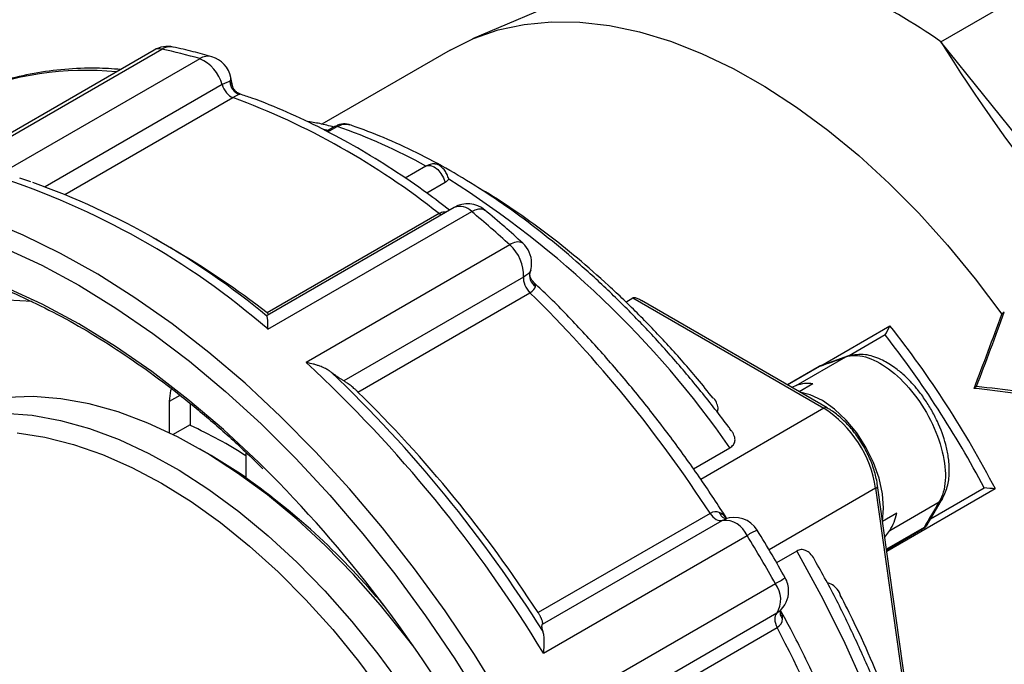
# Model space of a CAD drawing. Header units: inches. Extents: x 0 to 44, y 0 to 34.
# Tile 14 of 17: x 35.2 to 38.1, y 29 to 30.8. Entities that reach past the tile are written whole.
import ezdxf

# ---------------------------------------------------------------- set-up
doc = ezdxf.new("R2010")
doc.units = ezdxf.units.IN
doc.header["$LTSCALE"] = 4
doc.header["$MEASUREMENT"] = 0

msp = doc.modelspace()

# ---------------------------------------------------------------- linework, layer by layer
for p, q in [((37.8901, 30.7651), (38.5861, 31.1668)), ((36.8719, 30.9211), (36.5243, 30.7736)), ((35.025, 30.4011), (35.6188, 30.7438)), ((38.7421, 29.7052), (37.8901, 30.7651)), ((35.5963, 30.741), (35.0273, 30.4125)), ((35.7295, 30.716), (35.1357, 30.3732)), ((36.4594, 30.7412), (36.0852, 30.5252)), ((35.8249, 30.6377), (35.82, 30.6616)), ((35.7944, 30.6403), (35.2788, 30.3426)), ((35.3365, 30.3205), (35.8255, 30.6029)), ((35.8453, 30.6129), (35.8458, 30.6127)), ((35.8458, 30.6127), (35.8461, 30.6126)), ((36.123, 30.5181), (36.0994, 30.5044)), ((36.1028, 30.5026), (36.1301, 30.5184)), ((36.3889, 30.4033), (36.3278, 30.368)), ((35.2365, 30.3572), (35.2046, 30.3682)), ((36.4445, 30.3551), (36.3915, 30.3245)), ((36.4708, 30.2827), (35.9255, 29.9679)), ((36.4273, 30.2646), (35.9262, 29.9752)), ((35.9283, 29.9277), (36.5221, 30.2704)), ((36.4273, 30.2646), (36.4334, 30.2611)), ((35.6472, 30.1633), (35.594, 30.1941)), ((36.6335, 30.1734), (36.0398, 29.8306)), ((36.6922, 30.0958), (36.6924, 30.0951)), ((36.6941, 30.1002), (36.6924, 30.0951)), ((36.6929, 30.0957), (36.6941, 30.1002)), ((36.6732, 30.0799), (36.1493, 29.7774)), ((36.1906, 29.745), (36.6918, 30.0343)), ((36.9711, 30.007), (36.9921, 30.0191)), ((36.9921, 30.0191), (37.5489, 29.6976)), ((37.5587, 29.6986), (37.0173, 30.0112)), ((35.9252, 29.9658), (35.9259, 29.9671)), ((38.0748, 29.9774), (38.0676, 29.9716)), ((37.5401, 29.8217), (37.7415, 29.9379)), ((37.7276, 29.9111), (37.6221, 29.8502)), ((37.468, 29.7636), (37.6126, 29.847)), ((37.6208, 29.8501), (37.5433, 29.8226)), ((37.621, 29.8495), (37.6126, 29.847)), ((37.5355, 29.8194), (37.4425, 29.7657)), ((37.4426, 29.7656), (37.5373, 29.8203)), ((37.5355, 29.8194), (37.5373, 29.8203)), ((37.5171, 29.7691), (37.4768, 29.7459)), ((37.468, 29.7636), (37.455, 29.7585)), ((37.9937, 29.7613), (37.9865, 29.7556)), ((35.6414, 29.7182), (35.6718, 29.7357)), ((35.6414, 29.6257), (35.6414, 29.7182)), ((35.7026, 29.6506), (35.7026, 29.7103)), ((37.5489, 29.6976), (37.1903, 29.4906)), ((35.6512, 29.6209), (35.7026, 29.6506)), ((35.7026, 29.6473), (35.7026, 29.6506)), ((35.7627, 29.5598), (35.7307, 29.5782)), ((35.8641, 29.5695), (35.8641, 29.4947)), ((37.1685, 29.521), (37.275, 29.5825)), ((37.6997, 29.4645), (37.389, 29.2851)), ((37.6997, 29.4645), (37.7964, 28.7754)), ((37.7991, 28.8051), (37.7054, 29.4723)), ((38.0486, 29.4631), (37.7324, 29.2805)), ((37.8599, 29.3755), (38.0162, 29.4657)), ((37.7407, 29.342), (37.8852, 29.4255)), ((37.8498, 29.3582), (37.8947, 29.4349)), ((37.2169, 29.3916), (36.7157, 29.1023)), ((36.7284, 29.0687), (37.2523, 29.3711)), ((37.2523, 29.3711), (37.2589, 29.3737)), ((37.2589, 29.3737), (37.2626, 29.3752)), ((37.7611, 29.392), (37.72, 29.3683)), ((37.7265, 29.322), (37.7407, 29.342)), ((37.8412, 29.3504), (37.7314, 29.287)), ((37.7317, 29.2856), (37.8368, 29.3463)), ((36.7314, 28.9841), (37.3251, 29.3269)), ((37.4695, 29.2818), (37.4107, 29.2479)), ((37.4075, 29.1866), (36.8138, 28.8439)), ((37.4181, 29.1059), (37.4113, 29.1004)), ((37.4211, 29.1084), (37.4181, 29.1059)), ((37.4113, 29.1004), (36.8874, 28.798)), ((36.9112, 28.7696), (37.4123, 29.059))]:
    msp.add_line(p, q)
at = {"flags": 128}
for points in [[(36.4594, 30.7412), (36.5269, 30.7747), (36.599, 30.7997), (36.6751, 30.816), (36.7548, 30.8236), (36.8378, 30.8225), (36.9235, 30.8125), (37.0115, 30.7939), (37.1013, 30.7666), (37.1924, 30.7309), (37.2844, 30.6869), (37.3767, 30.6349), (37.4688, 30.5751), (37.5602, 30.5079), (37.6505, 30.4336), (37.7391, 30.3527), (37.8256, 30.2655), (37.9095, 30.1726), (37.9903, 30.0745), (38.0676, 29.9716)], [(36.0909, 30.5106), (36.0993, 30.5085), (36.1042, 30.5072)], [(36.3889, 30.4033), (36.3926, 30.4048), (36.4021, 30.405), (36.4125, 30.4009), (36.423, 30.3929), (36.4325, 30.3818), (36.4399, 30.3688), (36.4445, 30.3551)], [(36.5221, 30.2704), (36.5327, 30.2756), (36.5425, 30.2785), (36.551, 30.2789), (36.5579, 30.2768), (36.5604, 30.2751)], [(36.6109, 28.8498), (36.53, 28.9802), (36.4447, 29.1073), (36.3554, 29.2303), (36.2625, 29.349), (36.1662, 29.4627), (36.067, 29.5711), (35.9652, 29.6738), (35.8613, 29.7704), (35.7556, 29.8604), (35.6485, 29.9436), (35.5405, 30.0196), (35.4319, 30.0881), (35.3233, 30.1488), (35.215, 30.2016), (35.1074, 30.2462)], [(35.1615, 30.1645), (35.269, 30.1142), (35.3769, 30.0558), (35.4849, 29.9895), (35.5924, 29.9157), (35.6991, 29.8347), (35.8044, 29.7466), (35.9082, 29.652), (36.0098, 29.5511), (36.1089, 29.4443), (36.2051, 29.3321), (36.298, 29.215), (36.3874, 29.0933), (36.4727, 28.9677), (36.5537, 28.8384), (36.6301, 28.7062), (36.7015, 28.5714), (36.7677, 28.4346), (36.8284, 28.2964), (36.8833, 28.1574), (36.9324, 28.018), (36.9753, 27.8787), (37.0118, 27.7403), (37.042, 27.6031)], [(35.9132, 29.5283), (35.9006, 29.5406), (35.7986, 29.6354), (35.6948, 29.7234), (35.5896, 29.8043), (35.4835, 29.8777), (35.3769, 29.9433), (35.2704, 30.0007), (35.1643, 30.0499)], [(35.2411, 30.0085), (35.1693, 30.0127), (35.0846, 30.0097), (35.0034, 29.9978), (34.9261, 29.9772), (34.8529, 29.9479), (34.7845, 29.91), (34.721, 29.8638), (34.6628, 29.8095), (34.6102, 29.7474), (34.5635, 29.6777), (34.5228, 29.6009), (34.4886, 29.5174), (34.4608, 29.4275), (34.4397, 29.3318), (34.4384, 29.3245)], [(35.6414, 29.7182), (35.6452, 29.7493), (35.6468, 29.7547)], [(37.7193, 29.3679), (37.7231, 29.4063), (37.72, 29.4488), (37.7101, 29.4937), (37.6937, 29.5393), (37.6716, 29.584), (37.6445, 29.6259), (37.6135, 29.6634), (37.5797, 29.6952), (37.5446, 29.72), (37.5093, 29.7368), (37.4791, 29.7446)], [(36.3504, 29.0064), (36.3324, 29.0301), (36.2566, 29.1244), (36.1776, 29.2136), (36.0959, 29.2972), (36.0121, 29.3746), (35.9265, 29.4454), (35.8398, 29.5091), (35.7524, 29.5655), (35.6649, 29.614), (35.5777, 29.6546), (35.4915, 29.6868), (35.4067, 29.7105), (35.3239, 29.7256), (35.2435, 29.7319), (35.1661, 29.7295), (35.092, 29.7184), (35.0218, 29.6986), (34.9558, 29.6702), (34.9323, 29.6574)], [(35.16, 29.6837), (35.2404, 29.6774), (35.3232, 29.6623), (35.408, 29.6386), (35.4942, 29.6063), (35.5813, 29.5658), (35.6689, 29.5173), (35.7563, 29.4609), (35.843, 29.3972), (35.9286, 29.3264), (36.0124, 29.249), (36.0941, 29.1654), (36.1731, 29.0762), (36.2489, 28.9819), (36.3211, 28.883)], [(35.1969, 29.6258), (35.2779, 29.6135), (35.361, 29.5926), (35.4457, 29.5632), (35.5315, 29.5254), (35.6177, 29.4795), (35.704, 29.4258), (35.7898, 29.3646), (35.8744, 29.2962), (35.9575, 29.2212), (36.0386, 29.1399), (36.117, 29.0529), (36.1923, 28.9607), (36.2641, 28.8639)], [(35.8641, 29.4958), (35.8486, 29.5063), (35.7627, 29.5598)], [(37.8412, 29.3504), (37.8373, 29.3466), (37.8368, 29.3463)], [(37.4695, 29.2818), (37.5404, 29.1532), (37.6058, 29.0223), (37.6653, 28.8897), (37.7188, 28.756), (37.7658, 28.622), (37.8062, 28.4882), (37.8398, 28.3553), (37.8664, 28.224), (37.8859, 28.095), (37.8982, 27.9688), (37.9032, 27.8462), (37.9009, 27.7276), (37.8913, 27.6138), (37.8744, 27.5051), (37.8505, 27.4023), (37.837, 27.357)]]:
    msp.add_lwpolyline(points, dxfattribs=at)
for centre, radius, start, end in [((36.96, 29.448), 1.6124, 54.7677, 65.2305), ((35.6356, 30.6728), 0.0787, 78.1332, 119.9973), ((35.6111, 30.7137), 0.0311, 75.7547, 118.5271), ((35.6431, 30.7041), 0.0466, 79.2319, 121.5057), ((35.3136, 29.2969), 1.4788, 73.6664, 78.0907), ((35.7534, 30.6785), 0.0445, 74.9891, 122.5155), ((35.6856, 30.6126), 0.1123, 14.2593, 66.9796), ((35.7428, 30.6458), 0.0787, 11.5647, 73.7079), ((35.3988, 29.753), 0.9288, 84.5741, 112.3389), ((35.8033, 30.6589), 0.0168, 325.0131, 9.2179), ((35.0698, 28.554), 2.1838, 51.5633, 69.7522), ((35.5919, 28.9618), 1.647, 61.0647, 70.9279), ((36.4125, 30.3624), 0.0472, 87.9493, 119.9973), ((34.4427, 28.2126), 2.269, 49.0999, 72.2156), ((34.4769, 28.2206), 2.2679, 50.3124, 70.2702), ((34.932, 27.9486), 2.8565, 34.89, 57.7738), ((36.5101, 30.2145), 0.0787, 50.2947, 119.9973), ((36.4875, 30.2392), 0.0466, 42.0664, 111.0239), ((34.471, 27.8018), 3.2095, 47.6399, 50.279), ((36.6564, 30.1473), 0.0347, 64.9811, 131.2829), ((36.5549, 30.0848), 0.1184, 357.5996, 48.3954), ((36.6181, 30.1205), 0.0787, 0, 47.655), ((34.386, 27.9918), 2.5112, 52.1715, 59.8541), ((36.6181, 30.1205), 0.0787, 345.0011, 0), ((34.0404, 27.3322), 3.7857, 32.9565, 45.543), ((35.362, 28.0623), 3.0299, 27.5373, 38.2464), ((35.3667, 28.0651), 2.9969, 27.8618, 38.0225), ((33.3736, 26.9465), 3.9277, 31.251, 47.2485), ((33.4262, 26.9776), 3.8985, 32.0615, 46.438), ((37.5552, 29.7853), 0.0394, 111.389, 119.9973), ((37.5037, 29.6683), 0.1017, 82.4331, 110.5335), ((33.5392, 27.0429), 3.7857, 32.9565, 45.543), ((37.5546, 29.6896), 0.0099, 65.7071, 125.6173), ((37.3649, 29.4133), 0.3387, 8.6931, 57.0905), ((35.1138, 28.3746), 1.4023, 57.6527, 65.1712), ((33.2284, 26.8311), 3.8057, 14.2003, 45.1329), ((34.6483, 27.7755), 2.1057, 39.7936, 54.7326), ((37.6965, 29.4728), 0.00894, 290.5322, 356.6971), ((37.2582, 29.2988), 0.0726, 22.7611, 94.7007), ((37.2876, 29.301), 0.0787, 31.5239, 111.5251), ((37.6316, 29.4157), 0.1317, 325.9588, 349.5982), ((37.4049, 29.2091), 0.1423, 110.6351, 124.0909), ((37.8171, 29.3804), 0.0394, 299.9973, 324.8993), ((33.6792, 27.0906), 4.2771, 29.3442, 31.5235), ((37.2216, 29.5267), 0.3875, 298.6659, 303.5888), ((37.3674, 29.1653), 0.0787, 0, 29.3444), ((37.3481, 29.1408), 0.075, 327.415, 37.6333), ((37.3674, 29.1653), 0.0787, 310.5468, 0), ((34.02, 27.2633), 3.8382, 15.4232, 27.8943)]:
    msp.add_arc(centre, radius, start, end)
for centre, major_axis, ratio, start_param, end_param in [((38.8138, 30.1017), (-1.081, 1.1806), 0.202685, 0.80195, 1.723826), ((37.1813, 29.1123), (1.2073, 2.6893), 0.168171, 5.028601, 5.112032), ((37.1813, 29.1123), (1.218, 2.7132), 0.168171, 5.028601, 5.111295), ((40.6393, 31.5515), (3.5598, 1.8176), 0.071447, 3.619085, 3.660564), ((37.1813, 29.1123), (3.0346, -0.1751), 0.234127, 1.232325, 1.315755), ((37.1813, 29.1123), (3.0616, -0.1767), 0.234127, 1.233062, 1.315755), ((40.8318, 31.2538), (3.1078, 2.5149), 0.212338, 2.607286, 2.648766)]:
    msp.add_ellipse(centre, major_axis=major_axis, ratio=ratio, start_param=start_param, end_param=end_param)
for points, knots in [([(39.0387, 28.2313), (39.0542, 28.231), (39.0967, 28.2304), (39.1633, 28.2382), (39.2383, 28.2541), (39.3095, 28.2781), (39.3765, 28.3097), (39.4392, 28.3488), (39.4971, 28.3952), (39.5502, 28.4485), (39.5982, 28.5087), (39.6408, 28.5754), (39.6779, 28.6483), (39.7093, 28.7273), (39.7347, 28.8118), (39.7541, 28.9015), (39.7674, 28.9959), (39.7744, 29.0945), (39.7752, 29.1968), (39.7697, 29.3023), (39.7581, 29.4105), (39.7404, 29.5208), (39.7167, 29.6328), (39.6871, 29.7458), (39.6518, 29.8594), (39.611, 29.973), (39.5648, 30.0862), (39.5135, 30.1982), (39.4574, 30.3087), (39.3967, 30.4171), (39.3317, 30.5229), (39.2626, 30.6256), (39.1899, 30.7247), (39.1139, 30.8197), (39.0349, 30.9102), (38.9533, 30.9957), (38.8694, 31.0759), (38.7837, 31.1503), (38.6966, 31.2185), (38.6084, 31.2804), (38.5195, 31.3354), (38.4303, 31.3833), (38.3413, 31.424), (38.2529, 31.457), (38.1656, 31.4823), (38.0796, 31.4997), (37.9957, 31.509), (37.9141, 31.5103), (37.8353, 31.5034), (37.7599, 31.4885), (37.6881, 31.4657), (37.6204, 31.4352), (37.5571, 31.3973), (37.4984, 31.352), (37.4444, 31.2998), (37.3961, 31.2403), (37.3635, 31.1937), (37.3487, 31.1654), (37.3465, 31.161)], [0, 0, 0, 0, 0.0104, 0.028624, 0.046754, 0.064794, 0.082758, 0.100677, 0.118585, 0.136514, 0.154497, 0.17256, 0.190711, 0.208946, 0.227251, 0.245611, 0.264007, 0.282425, 0.300853, 0.319281, 0.337706, 0.356123, 0.374533, 0.392934, 0.411328, 0.429715, 0.448097, 0.466475, 0.48485, 0.503224, 0.521598, 0.539973, 0.55835, 0.576731, 0.595118, 0.613511, 0.631913, 0.650323, 0.668744, 0.687176, 0.705618, 0.724069, 0.742526, 0.760982, 0.779426, 0.797846, 0.816223, 0.83454, 0.852777, 0.870922, 0.888975, 0.906949, 0.924872, 0.942781, 0.960703, 0.978677, 0.996727, 1, 1, 1, 1]), ([(35.7649, 30.7214), (35.7467, 30.7266), (35.7089, 30.7373), (35.6713, 30.7456), (35.6518, 30.7499)], [0, 0, 0, 0, 0.4792439, 1, 1, 1, 1]), ([(35.499, 30.6848), (35.4754, 30.6863), (35.42, 30.6898), (35.3356, 30.6858), (35.2458, 30.6745), (35.1599, 30.6543), (35.0981, 30.6352), (35.0662, 30.6207), (35.0604, 30.618)], [0, 0, 0, 0, 0.150476, 0.353368, 0.555253, 0.756067, 0.955861, 1, 1, 1, 1]), ([(35.8242, 30.6384), (35.8241, 30.6395), (35.8237, 30.6449), (35.82, 30.6473), (35.8171, 30.6493)], [0, 0, 0, 0, 0.203483, 1, 1, 1, 1]), ([(35.8468, 30.6131), (35.8437, 30.6144), (35.8378, 30.6171), (35.831, 30.6238), (35.8265, 30.6311), (35.8253, 30.6362), (35.8246, 30.6387)], [0, 0, 0, 0, 0.275857, 0.533965, 0.775046, 1, 1, 1, 1]), ([(36.4572, 30.2749), (36.4359, 30.2912), (36.3811, 30.3334), (36.2915, 30.3939), (36.189, 30.457), (36.0861, 30.513), (35.9833, 30.5611), (35.9031, 30.5944), (35.8576, 30.609), (35.8458, 30.6127)], [0, 0, 0, 0, 0.105892, 0.272981, 0.440164, 0.607427, 0.774744, 0.942057, 1, 1, 1, 1]), ([(36.1204, 30.5166), (36.1067, 30.5203), (36.0799, 30.5274), (36.0538, 30.5311), (36.0411, 30.5329)], [0, 0, 0, 0, 0.515351, 1, 1, 1, 1]), ([(36.1301, 30.5184), (36.1292, 30.5186), (36.1273, 30.5191), (36.1249, 30.519), (36.1236, 30.5183), (36.123, 30.518)], [0, 0, 0, 0, 0.349396, 0.698792, 1, 1, 1, 1]), ([(36.1672, 30.5232), (36.1637, 30.5242), (36.1565, 30.5262), (36.1452, 30.5259), (36.1339, 30.5235), (36.1267, 30.5199), (36.1232, 30.5181)], [0, 0, 0, 0, 0.252228, 0.503992, 0.753853, 1, 1, 1, 1]), ([(36.1301, 30.5184), (36.1363, 30.5213), (36.1489, 30.5272), (36.161, 30.5243), (36.1672, 30.5229)], [0, 0, 0, 0, 0.487818, 1, 1, 1, 1]), ([(37.2789, 29.6324), (37.2764, 29.6359), (37.2478, 29.6751), (37.1908, 29.7474), (37.1069, 29.8473), (37.0199, 29.9422), (36.9305, 30.032), (36.839, 30.1162), (36.7457, 30.1946), (36.651, 30.2668), (36.5552, 30.3324), (36.4587, 30.3912), (36.362, 30.4429), (36.267, 30.4863), (36.2022, 30.5114), (36.1696, 30.5224), (36.1672, 30.5232)], [0, 0, 0, 0, 0.007974, 0.090256, 0.172574, 0.254928, 0.337325, 0.419771, 0.502272, 0.584833, 0.667454, 0.750132, 0.832858, 0.915615, 0.99384, 1, 1, 1, 1]), ([(36.4552, 30.365), (36.4538, 30.3696), (36.4511, 30.3784), (36.4438, 30.3904), (36.4355, 30.3996), (36.427, 30.4058), (36.4196, 30.4092), (36.4156, 30.4092), (36.4142, 30.4091)], [0, 0, 0, 0, 0.204861, 0.396257, 0.574412, 0.739518, 0.904624, 1, 1, 1, 1]), ([(36.4552, 30.365), (36.4547, 30.3643), (36.4538, 30.3628), (36.4519, 30.3607), (36.4498, 30.3587), (36.4473, 30.3568), (36.4455, 30.3557), (36.4445, 30.3551)], [0, 0, 0, 0, 0.20125, 0.400212, 0.598547, 0.797927, 1, 1, 1, 1]), ([(37.2261, 29.7268), (37.2108, 29.7459), (37.1688, 29.7986), (37.0966, 29.88), (37.0102, 29.9708), (36.9214, 30.056), (36.8306, 30.1355), (36.7383, 30.2091), (36.6447, 30.2757), (36.5747, 30.3217), (36.536, 30.3432), (36.5289, 30.3472)], [0, 0, 0, 0, 0.0729111, 0.2009819, 0.3291174, 0.4573296, 0.585629, 0.7140237, 0.842518, 0.9711104, 1, 1, 1, 1]), ([(36.4462, 30.2685), (36.4448, 30.2688), (36.438, 30.2699), (36.4321, 30.2669), (36.4273, 30.2646)], [0, 0, 0, 0, 0.206808, 1, 1, 1, 1]), ([(36.6711, 30.1787), (36.6536, 30.1946), (36.6169, 30.2276), (36.5798, 30.2588), (36.5604, 30.2751)], [0, 0, 0, 0, 0.479317, 1, 1, 1, 1]), ([(34.7662, 30.1467), (34.7772, 30.1459), (34.8181, 30.1428), (34.8916, 30.1294), (34.986, 30.1065), (35.0821, 30.0755), (35.1794, 30.0372), (35.2775, 29.9913), (35.376, 29.9383), (35.4746, 29.8782), (35.573, 29.8113), (35.6706, 29.7379), (35.7672, 29.658), (35.8482, 29.5859), (35.8961, 29.5385), (35.913, 29.5217)], [0, 0, 0, 0, 0.03084, 0.114946, 0.198974, 0.282947, 0.366884, 0.450801, 0.53471, 0.618617, 0.702528, 0.786447, 0.870375, 0.954313, 1, 1, 1, 1]), ([(36.7021, 30.0659), (36.7005, 30.0676), (36.6971, 30.071), (36.6934, 30.0784), (36.6915, 30.0871), (36.6924, 30.0932), (36.6929, 30.0962)], [0, 0, 0, 0, 0.226558, 0.471554, 0.736144, 1, 1, 1, 1]), ([(36.708, 30.0524), (36.7077, 30.056), (36.7072, 30.0614), (36.7019, 30.0654), (36.7, 30.0667)], [0, 0, 0, 0, 0.657476, 1, 1, 1, 1]), ([(37.2653, 29.3776), (37.2405, 29.4156), (37.1897, 29.4933), (37.1082, 29.6066), (37.0222, 29.7178), (36.9331, 29.8248), (36.8409, 29.9268), (36.7648, 30.0061), (36.7188, 30.0493), (36.7051, 30.0621)], [0, 0, 0, 0, 0.149587, 0.306261, 0.462966, 0.619715, 0.776518, 0.933385, 1, 1, 1, 1]), ([(37.0171, 30.0108), (37.0136, 30.013), (37.0075, 30.0167), (36.9994, 30.0195), (36.9948, 30.0199), (36.9931, 30.0196), (36.9924, 30.0193), (36.9921, 30.0191)], [0, 0, 0, 0, 0.460305, 0.79164, 0.90635, 0.95484, 1, 1, 1, 1]), ([(35.9312, 29.9712), (35.9312, 29.9712), (35.9299, 29.9723), (35.928, 29.9738), (35.9262, 29.9752)], [0, 0, 0, 0, 0.028925, 1, 1, 1, 1]), ([(35.9283, 29.9277), (35.9283, 29.9292), (35.9283, 29.932), (35.9283, 29.9357), (35.9282, 29.9387), (35.9281, 29.9427), (35.9279, 29.9473), (35.9276, 29.9528), (35.9271, 29.9575), (35.9266, 29.9614), (35.9259, 29.9642), (35.9254, 29.9653), (35.9252, 29.9658)], [0, 0, 0, 0, 0.078388, 0.146247, 0.203578, 0.25038, 0.383101, 0.500467, 0.640348, 0.770142, 0.889973, 1, 1, 1, 1]), ([(37.8947, 29.4349), (37.9006, 29.4474), (37.9116, 29.4707), (37.9156, 29.5136), (37.9126, 29.554), (37.9026, 29.6022), (37.8856, 29.6489), (37.8628, 29.693), (37.8424, 29.7255), (37.8215, 29.7531), (37.8003, 29.7769), (37.778, 29.7985), (37.7491, 29.8215), (37.7119, 29.8429), (37.6654, 29.858), (37.6366, 29.8529), (37.6208, 29.8501)], [0, 0, 0, 0, 0.090451, 0.170092, 0.239046, 0.297871, 0.406259, 0.461986, 0.516543, 0.575064, 0.616321, 0.664078, 0.720335, 0.794741, 0.887822, 1, 1, 1, 1]), ([(36.1128, 29.8026), (36.1114, 29.8036), (36.1085, 29.8057), (36.1037, 29.8087), (36.0984, 29.8118), (36.0926, 29.8147), (36.0862, 29.8176), (36.0788, 29.8206), (36.0701, 29.8236), (36.0608, 29.8263), (36.0506, 29.8287), (36.0438, 29.8299), (36.0398, 29.8306)], [0, 0, 0, 0, 0.072276, 0.148885, 0.22988, 0.315305, 0.4052, 0.499597, 0.616935, 0.749672, 0.853773, 1, 1, 1, 1]), ([(36.1493, 29.7774), (36.1483, 29.778), (36.1464, 29.7792), (36.1432, 29.7812), (36.1399, 29.7833), (36.1365, 29.7855), (36.132, 29.7886), (36.1265, 29.7924), (36.1198, 29.7972), (36.1151, 29.8008), (36.1128, 29.8026)], [0, 0, 0, 0, 0.103598, 0.205949, 0.307263, 0.407761, 0.507668, 0.677379, 0.841035, 1, 1, 1, 1]), ([(36.1906, 29.745), (36.19, 29.7456), (36.1888, 29.7467), (36.187, 29.7485), (36.1847, 29.7506), (36.182, 29.753), (36.1781, 29.7564), (36.1731, 29.7605), (36.1675, 29.765), (36.1622, 29.7689), (36.1574, 29.7723), (36.153, 29.7752), (36.1506, 29.7767), (36.1493, 29.7774)], [0, 0, 0, 0, 0.039944, 0.080406, 0.121747, 0.183869, 0.246666, 0.36689, 0.494581, 0.616237, 0.744266, 0.870239, 1, 1, 1, 1]), ([(37.2375, 29.6863), (37.2388, 29.6894), (37.242, 29.6975), (37.2369, 29.7113), (37.2327, 29.7223), (37.2266, 29.7271), (37.2266, 29.7271)], [0, 0, 0, 0, 0.2253501, 0.5756987, 0.9979392, 1, 1, 1, 1]), ([(37.7054, 29.4723), (37.7043, 29.4792), (37.701, 29.499), (37.691, 29.5327), (37.6738, 29.572), (37.6516, 29.6094), (37.6255, 29.6434), (37.5969, 29.6721), (37.5741, 29.6894), (37.5614, 29.697), (37.5587, 29.6986)], [0, 0, 0, 0, 0.07869, 0.227209, 0.375462, 0.523563, 0.67182, 0.820483, 0.962055, 1, 1, 1, 1]), ([(37.275, 29.5825), (37.2787, 29.5853), (37.2865, 29.5911), (37.2905, 29.603), (37.2893, 29.6139), (37.285, 29.6233), (37.2821, 29.6289), (37.2793, 29.6319), (37.2788, 29.6324)], [0, 0, 0, 0, 0.194993, 0.413002, 0.667524, 0.811366, 0.966986, 1, 1, 1, 1]), ([(37.8946, 29.435), (37.8946, 29.4348), (37.8931, 29.4306), (37.8891, 29.428), (37.8852, 29.4255)], [0, 0, 0, 0, 0.031544, 1, 1, 1, 1]), ([(37.2656, 29.3751), (37.2639, 29.3776), (37.2583, 29.3864), (37.2499, 29.3909), (37.244, 29.394)], [0, 0, 0, 0, 0.288555, 1, 1, 1, 1]), ([(37.244, 29.394), (37.2457, 29.3907), (37.2493, 29.384), (37.2568, 29.3779), (37.2624, 29.3766), (37.2647, 29.3761)], [0, 0, 0, 0, 0.368065, 0.737118, 1, 1, 1, 1]), ([(37.436, 29.2038), (37.4234, 29.2261), (37.3969, 29.2727), (37.3692, 29.3184), (37.3547, 29.3422)], [0, 0, 0, 0, 0.479377, 1, 1, 1, 1]), ([(37.8412, 29.3504), (37.8449, 29.3527), (37.8489, 29.3552), (37.8503, 29.3595), (37.8504, 29.3598)], [0, 0, 0, 0, 0.91138, 1, 1, 1, 1]), ([(37.5227, 29.2553), (37.5221, 29.2564), (37.5183, 29.2639), (37.5099, 29.2746), (37.4968, 29.2841), (37.483, 29.2873), (37.4738, 29.2836), (37.4695, 29.2818)], [0, 0, 0, 0, 0.053404, 0.347445, 0.597189, 0.810331, 1, 1, 1, 1]), ([(37.829, 27.3017), (37.8375, 27.3233), (37.8574, 27.3736), (37.8816, 27.4591), (37.9025, 27.5567), (37.917, 27.6591), (37.9253, 27.7657), (37.9273, 27.8761), (37.923, 27.9897), (37.9125, 28.106), (37.8958, 28.2246), (37.873, 28.345), (37.8443, 28.4667), (37.8098, 28.5892), (37.7696, 28.712), (37.7239, 28.8347), (37.6729, 28.9567), (37.6167, 29.0774), (37.5665, 29.1771), (37.5333, 29.2355), (37.5223, 29.255)], [0, 0, 0, 0, 0.043098, 0.100747, 0.158599, 0.216594, 0.274676, 0.332802, 0.390938, 0.44906, 0.507157, 0.565223, 0.623256, 0.681258, 0.739231, 0.797179, 0.855106, 0.913018, 0.970919, 1, 1, 1, 1]), ([(37.5969, 29.1537), (37.5968, 29.1542), (37.5943, 29.1631), (37.5847, 29.1736), (37.5726, 29.1863), (37.5629, 29.1879), (37.5591, 29.1886)], [0, 0, 0, 0, 0.026542, 0.435122, 0.774142, 1, 1, 1, 1]), ([(37.9244, 27.9266), (37.9242, 27.9539), (37.9238, 28.0178), (37.9158, 28.1217), (37.9017, 28.2373), (37.8812, 28.3549), (37.8548, 28.4739), (37.8225, 28.5939), (37.7845, 28.7143), (37.741, 28.8346), (37.692, 28.9543), (37.6441, 29.061), (37.6104, 29.1267), (37.5967, 29.1536)], [0, 0, 0, 0, 0.071713, 0.167724, 0.263697, 0.359619, 0.455485, 0.551294, 0.647052, 0.742764, 0.838438, 0.934083, 1, 1, 1, 1]), ([(37.4222, 29.1087), (37.4217, 29.1071), (37.4203, 29.1023), (37.4221, 29.0936), (37.4261, 29.0875), (37.4282, 29.0844)], [0, 0, 0, 0, 0.1999532, 0.5998595, 1, 1, 1, 1]), ([(37.4282, 29.0844), (37.4279, 29.0915), (37.4275, 29.0998), (37.4232, 29.1077), (37.4226, 29.1087)], [0, 0, 0, 0, 0.870965, 1, 1, 1, 1]), ([(37.7538, 28.2751), (37.7537, 28.2755), (37.7428, 28.3191), (37.7175, 28.4065), (37.6755, 28.5373), (37.6275, 28.668), (37.5744, 28.7982), (37.5159, 28.9272), (37.4653, 29.0309), (37.4326, 29.0907), (37.4228, 29.1087)], [0, 0, 0, 0, 0.001244, 0.15668, 0.312064, 0.467392, 0.622673, 0.777916, 0.933132, 1, 1, 1, 1]), ([(36.7284, 29.0687), (36.7286, 29.069), (36.7289, 29.0696), (36.7292, 29.0709), (36.7292, 29.0728), (36.7287, 29.0754), (36.7276, 29.0793), (36.7259, 29.0839), (36.7237, 29.0886), (36.7216, 29.0926), (36.7198, 29.0958), (36.7178, 29.099), (36.7164, 29.1012), (36.7157, 29.1023)], [0, 0, 0, 0, 0.087006, 0.172107, 0.255806, 0.383772, 0.505485, 0.633131, 0.753395, 0.816161, 0.878311, 0.939928, 1, 1, 1, 1]), ([(36.73, 29.047), (36.7297, 29.0481), (36.729, 29.0503), (36.7282, 29.0532), (36.7276, 29.056), (36.7272, 29.0586), (36.7269, 29.0614), (36.7269, 29.0642), (36.7273, 29.0669), (36.728, 29.0681), (36.7284, 29.0687)], [0, 0, 0, 0, 0.094901, 0.19129, 0.289481, 0.389769, 0.492428, 0.659191, 0.828044, 1, 1, 1, 1]), ([(36.7314, 28.9841), (36.7316, 28.9861), (36.7321, 28.9897), (36.7327, 28.9947), (36.733, 28.9988), (36.7335, 29.0044), (36.7338, 29.0113), (36.7338, 29.0199), (36.7335, 29.0279), (36.7327, 29.0354), (36.7316, 29.0418), (36.7305, 29.0453), (36.73, 29.047)], [0, 0, 0, 0, 0.078387, 0.146246, 0.203576, 0.250377, 0.383097, 0.500463, 0.640345, 0.77014, 0.889972, 1, 1, 1, 1])]:
    msp.add_open_spline(points, degree=3, knots=knots)
for points in [[(35.8171, 30.6493), (35.8126, 30.6489), (35.8044, 30.646), (35.7944, 30.6403)], [(35.7944, 30.6403), (35.7968, 30.632), (35.8059, 30.6152), (35.8193, 30.6051), (35.8255, 30.6029)], [(35.8171, 30.6493), (35.8175, 30.6409), (35.8236, 30.6245), (35.8376, 30.615), (35.8453, 30.6129)], [(35.8255, 30.6029), (35.8355, 30.6086), (35.8427, 30.6119), (35.8453, 30.6129)], [(36.6924, 30.0951), (36.69, 30.0908), (36.6832, 30.0856), (36.6732, 30.0799)], [(36.6924, 30.0951), (36.69, 30.0876), (36.6905, 30.0709), (36.7012, 30.0571), (36.708, 30.0524)], [(36.6732, 30.0799), (36.6723, 30.0731), (36.6751, 30.0561), (36.6857, 30.0402), (36.6918, 30.0343)], [(36.6918, 30.0343), (36.7017, 30.0401), (36.7075, 30.0463), (36.708, 30.0524)], [(37.7276, 29.9111), (37.7322, 29.92), (37.7368, 29.9289), (37.7415, 29.9379)], [(37.6126, 29.847), (37.6287, 29.853), (37.6678, 29.8532), (37.7377, 29.8178), (37.8067, 29.7512), (37.8632, 29.664), (37.8983, 29.5697), (37.9071, 29.4838), (37.895, 29.4412), (37.8852, 29.4255)], [(38.0486, 29.4631), (38.0377, 29.464), (38.0269, 29.4648), (38.0162, 29.4657)], [(37.244, 29.394), (37.2352, 29.3976), (37.2258, 29.3968), (37.2169, 29.3916)], [(37.2169, 29.3916), (37.2218, 29.3841), (37.2346, 29.3714), (37.2474, 29.3693), (37.2523, 29.3711)], [(37.4113, 29.1004), (37.4074, 29.0968), (37.4032, 29.0844), (37.4081, 29.067), (37.4123, 29.059)], [(37.4123, 29.059), (37.4223, 29.0647), (37.4278, 29.0737), (37.4282, 29.0844)]]:
    msp.add_open_spline(points, degree=3)

doc.saveas('drawing.dxf')
